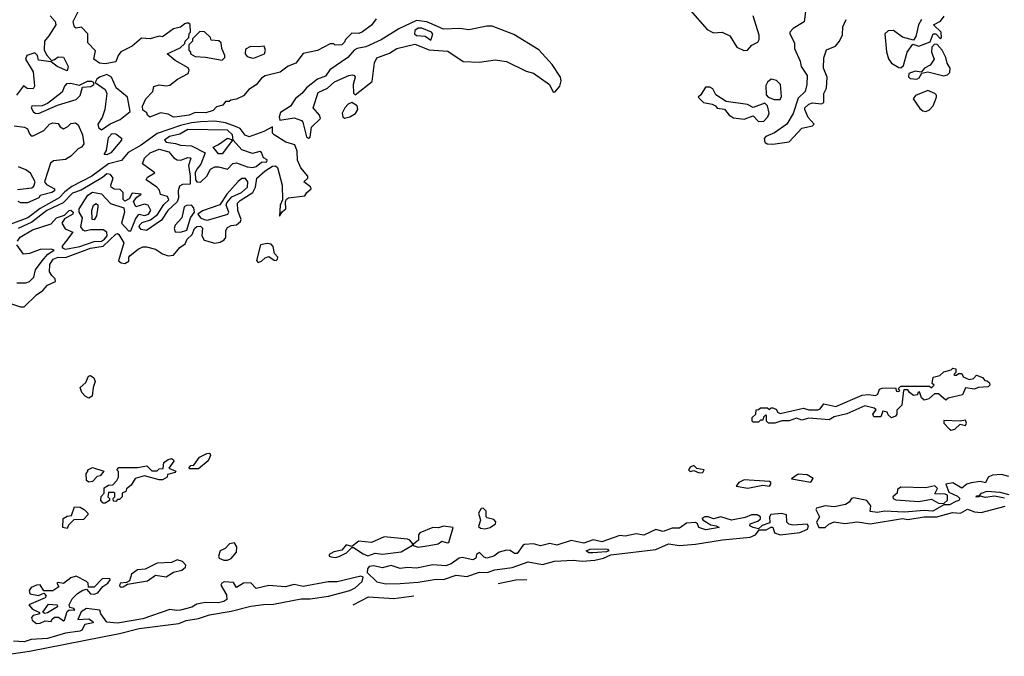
# Model space of a CAD drawing. Extents: x 2895860 to 3052244, y 542080 to 918683.
# Tile 7 of 133: x 3015691 to 3021160, y 557300 to 560834. Entities that reach past the tile are written whole.
import ezdxf

# ---------------------------------------------------------------- set-up
doc = ezdxf.new("R2010")
doc.units = 0

msp = doc.modelspace()

# ---------------------------------------------------------------- linework, layer by layer
at = {"layer": '0CON05XD'}
for points in [[(3015861.2, 560855), (3015888.6, 560825), (3015891.9, 560805), (3015853.3, 560745), (3015828.8, 560715), (3015826.4, 560666.4), (3015839.3, 560639.3), (3015868.3, 560608.3), (3015885, 560612.5), (3015905, 560627.5), (3015935, 560626.2), (3015960, 560575), (3015955, 560550), (3015900, 560575), (3015865, 560600), (3015795, 560610), (3015790, 560635), (3015775, 560650), (3015730, 560635), (3015722.5, 560615), (3015766.7, 560545), (3015772.5, 560465), (3015765, 560450), (3015733, 560453), (3015713, 560467), (3015672.5, 560415)], [(3016413.6, 560293.6), (3016400, 560305), (3016396.7, 560316.7), (3016375, 560332.5), (3016372.5, 560355), (3016392.5, 560395), (3016430, 560435), (3016437, 560463), (3016466.4, 560473.6), (3016505, 560466.7), (3016525, 560470), (3016567.5, 560505), (3016627.5, 560535), (3016632.5, 560555), (3016626.4, 560566.4), (3016555, 560607.5), (3016510, 560645), (3016582.5, 560677.5), (3016608.3, 560701.7), (3016610, 560715), (3016630, 560735), (3016633, 560757), (3016640, 560765), (3016638.3, 560808.3), (3016625, 560817.5), (3016608.3, 560811.7), (3016585, 560792.5), (3016545, 560783.3), (3016485, 560740), (3016465, 560742.5), (3016415, 560727.5), (3016368.3, 560731.7), (3016315, 560686.7), (3016253.6, 560656.4), (3016237.5, 560635), (3016225, 560600), (3016165, 560590), (3016135, 560593.3), (3016103.3, 560615), (3016111.7, 560661.7), (3016070, 560705), (3016070, 560755), (3016035, 560792.5), (3016005, 560787.5), (3015995, 560793.3), (3015988, 560825), (3016022.5, 560895)], [(3019415, 560888.2), (3019509.8, 560779.8), (3019545, 560761.6), (3019592.5, 560765), (3019635, 560745.4), (3019675, 560681.9), (3019712.9, 560662.9), (3019733.8, 560665), (3019757.9, 560692.1), (3019790.6, 560709.4), (3019798.1, 560725), (3019797.7, 560747.7), (3019765.4, 560855)], [(3020057.3, 560895), (3020047.7, 560822.3), (3019986.8, 560785), (3019969.1, 560765), (3019967.9, 560755), (3019994.2, 560705), (3019994, 560675), (3020025.4, 560605), (3020031.4, 560575), (3020065.3, 560525.3), (3020063.6, 560475), (3020054.7, 560435.3), (3020015, 560398.9), (3019986.9, 560313.1), (3019952, 560255), (3019884.4, 560205.6), (3019836.2, 560185), (3019825.8, 560175), (3019830.6, 560155), (3019842, 560145), (3019875, 560142.9)], [(3020700.8, 560835), (3020683, 560805), (3020668.1, 560742), (3020655, 560721.2), (3020595, 560737.9), (3020545, 560775.3), (3020515, 560773.2), (3020496.8, 560755), (3020506.1, 560656.1), (3020517.1, 560617.1), (3020533, 560593), (3020575, 560568.2), (3020585, 560567.8), (3020599.5, 560580.5), (3020620, 560655), (3020651.5, 560698.5), (3020685, 560687.1), (3020747.8, 560712.2), (3020765, 560756.2), (3020780, 560755), (3020805, 560728.8), (3020811.2, 560735), (3020809.4, 560765), (3020767.5, 560805), (3020805, 560825.5), (3020825.3, 560854.7)], [(3017670.7, 560839.3), (3017645, 560803.3), (3017595, 560767.5), (3017575, 560757.5), (3017535, 560760), (3017500, 560725), (3017495, 560710), (3017480, 560695), (3017443.3, 560693.3), (3017435, 560700), (3017415, 560700), (3017345, 560662.5), (3017265, 560646.7), (3017225, 560592.5), (3017183, 560577), (3017137, 560543), (3017055, 560522.5), (3017035, 560510), (3017005, 560472.5), (3016963.6, 560446.4), (3016935, 560412.5), (3016895, 560392.5), (3016863, 560387), (3016855, 560380), (3016835, 560380), (3016820, 560360), (3016785, 560350), (3016765, 560330), (3016725, 560316.7), (3016665, 560320), (3016632.5, 560305), (3016565, 560294.3), (3016545, 560293.8), (3016515, 560310), (3016472.5, 560317.5), (3016413.6, 560293.6)], [(3017295, 560175.8), (3017305, 560181.4), (3017312.7, 560237.3), (3017362.5, 560285), (3017355.5, 560305), (3017320.9, 560345), (3017349.2, 560430.8), (3017400.4, 560455), (3017440.4, 560489.6), (3017519.2, 560525), (3017538.1, 560528.1), (3017551.2, 560525), (3017554.2, 560515), (3017543.4, 560475), (3017545.9, 560425.9), (3017555, 560418), (3017649.1, 560490.9), (3017661.9, 560595), (3017675, 560622.7), (3017745, 560648.2), (3017785, 560674.7), (3017885, 560698.4), (3017965, 560667.1), (3018068.8, 560658.8), (3018155, 560603), (3018245, 560599.2), (3018332.2, 560612.2), (3018395, 560603), (3018505, 560548.6), (3018545, 560538), (3018634.4, 560474.4), (3018655, 560432.5), (3018665.9, 560434.1), (3018692, 560465), (3018698.6, 560495), (3018694.4, 560515), (3018648.5, 560585), (3018575, 560667.5), (3018435, 560751.8), (3018315, 560798.2), (3018285, 560797.7), (3018185, 560777.8), (3018135, 560786.1), (3018045, 560781.4), (3017952.6, 560822.6), (3017895, 560830.6), (3017796.9, 560783.1), (3017698.1, 560721.9), (3017614, 560684), (3017565, 560674.8), (3017548.2, 560665), (3017514.2, 560625), (3017414.5, 560555.5), (3017390, 560520), (3017344.5, 560505), (3017283.6, 560456.4), (3017258.4, 560425), (3017223.2, 560396.8), (3017195.4, 560354.6), (3017140.4, 560319.6), (3017133.1, 560295), (3017136.5, 560276.5), (3017215, 560289.1), (3017255.7, 560275), (3017264.4, 560265), (3017283.9, 560183.9), (3017295, 560175.8)], [(3019875, 560142.9), (3019965, 560155.6), (3020035, 560232.2), (3020095, 560244.6), (3020104.2, 560255), (3020071, 560290.9), (3020051.5, 560335), (3020052.9, 560345), (3020074.4, 560365), (3020095, 560373.3), (3020145, 560366.9), (3020156.9, 560375), (3020157.9, 560425), (3020171.8, 560455), (3020175.6, 560515), (3020156.5, 560565), (3020157.5, 560622.5), (3020173.1, 560666.9), (3020222.1, 560687.9), (3020244.6, 560715), (3020260.5, 560749.5), (3020263.8, 560795), (3020281.8, 560835)], [(3016815, 560610), (3016830, 560625), (3016830, 560635), (3016813.6, 560673.6), (3016810, 560705), (3016796.4, 560716.4), (3016755, 560720), (3016750, 560735), (3016717, 560767), (3016691.7, 560768.3), (3016651.7, 560728.3), (3016650, 560715), (3016630, 560695), (3016630, 560665), (3016640, 560655), (3016640, 560645), (3016665, 560630), (3016723.6, 560626.4), (3016815, 560610)], [(3017975, 560720), (3017985.3, 560754.6), (3017978.1, 560765), (3017925, 560787.9), (3017905, 560787.1), (3017886.5, 560775), (3017884.5, 560755), (3017895, 560747.1), (3017943.8, 560743.8), (3017975, 560720)], [(3016985, 560620), (3016995, 560622.5), (3017050, 560645), (3017056.7, 560665), (3017048.3, 560688.3), (3017016.7, 560683.3), (3016973.6, 560686.4), (3016945, 560670), (3016942.5, 560645), (3016955, 560630), (3016985, 560620)], [(3020675, 560504.5), (3020687.8, 560512.2), (3020702.5, 560537.5), (3020734.4, 560545.6), (3020825, 560522.5), (3020845, 560528.5), (3020858.2, 560541.8), (3020860, 560565), (3020843.4, 560593.4), (3020834.4, 560625), (3020814.2, 560665), (3020787.5, 560697.5), (3020771.7, 560698.3), (3020758.2, 560681.8), (3020756.2, 560655), (3020770, 560615), (3020748.8, 560581.2), (3020715.8, 560565), (3020697.5, 560542.5), (3020665, 560547.9), (3020630, 560535), (3020627.8, 560517.8), (3020637, 560507), (3020675, 560504.5)], [(3016145, 560223.3), (3016193.1, 560257), (3016249.4, 560280.6), (3016305.3, 560325), (3016289.1, 560405), (3016226.1, 560456.1), (3016201.1, 560515), (3016175, 560530), (3016133.5, 560515), (3016119.4, 560505), (3016110, 560485), (3016165, 560447.7), (3016175.3, 560425), (3016163.7, 560336.3), (3016148.4, 560291.6), (3016125.4, 560255), (3016129.3, 560235), (3016145, 560223.3)], [(3015795, 560313.6), (3015900.3, 560359.7), (3016005, 560392), (3016027.2, 560412.8), (3016040.6, 560459.4), (3016086.5, 560463.5), (3016102, 560475), (3016103.3, 560485), (3016091.4, 560491.4), (3016065, 560490.4), (3016021.7, 560468.3), (3015975, 560480), (3015951.7, 560478.3), (3015939.1, 560465), (3015927.6, 560432.3), (3015845, 560369.2), (3015815, 560356.5), (3015758.8, 560355), (3015754.3, 560345), (3015765, 560324.4), (3015776.7, 560315), (3015795, 560313.6)], [(3019880.8, 560390.8), (3019915, 560392.2), (3019922.4, 560407.6), (3019917.5, 560475), (3019895, 560496.7), (3019865, 560503.3), (3019845, 560487.8), (3019835, 560468.8), (3019838, 560418), (3019847.5, 560405), (3019880.8, 560390.8)], [(3019795, 560268.8), (3019825, 560271.4), (3019846.4, 560295), (3019853.6, 560315), (3019845.4, 560355.4), (3019830, 560370), (3019765, 560346.7), (3019734.2, 560364.2), (3019615, 560380), (3019558.1, 560418.1), (3019540.3, 560450.3), (3019525, 560460.6), (3019500.9, 560459.1), (3019475, 560417.5), (3019460, 560405), (3019490, 560375), (3019537.5, 560365), (3019555.8, 560355.8), (3019565, 560342.5), (3019605, 560337.5), (3019631.9, 560305), (3019655, 560289.5), (3019715, 560282.5), (3019765, 560301.2), (3019795, 560268.8)], [(3020725, 560323.8), (3020745, 560334.5), (3020764.2, 560355.8), (3020784, 560405), (3020783.8, 560415), (3020774, 560425), (3020735, 560440.4), (3020666.5, 560413.5), (3020654.4, 560395.6), (3020691.7, 560341.7), (3020708.1, 560328.1), (3020725, 560323.8)], [(3017495, 560288), (3017525, 560294.5), (3017556.3, 560313.7), (3017570, 560335), (3017566, 560356), (3017535, 560374.3), (3017516, 560365), (3017497.1, 560345), (3017482.9, 560315), (3017485.8, 560295.8), (3017495, 560288)], [(3015635, 559260), (3015695, 559240), (3015715, 559240.9), (3015785, 559307.2), (3015819.9, 559330.1), (3015845, 559360), (3015889.8, 559380.2), (3015888.5, 559395), (3015870, 559415), (3015856.5, 559435), (3015858.1, 559475), (3015877.3, 559505), (3015905, 559515.5), (3015945, 559513.3), (3016085, 559565.6), (3016155, 559576.1), (3016225, 559644), (3016235, 559646.8), (3016241.6, 559641.6), (3016270, 559595), (3016239.6, 559495), (3016255, 559483.5), (3016275, 559480), (3016296.8, 559493.2), (3016297.1, 559515), (3016305.4, 559524.6), (3016349.2, 559560.8), (3016375, 559573.6), (3016395, 559574.1), (3016445, 559560.2), (3016485, 559533.8), (3016515, 559522.5), (3016545, 559527.3), (3016580.8, 559569.2), (3016609.4, 559590.6), (3016620.7, 559615), (3016649, 559641), (3016662.2, 559675), (3016675, 559686.8), (3016695, 559687.5), (3016706.7, 559676.8), (3016703.4, 559635), (3016715, 559610), (3016775, 559594.5), (3016805, 559599.7), (3016827.5, 559612.5), (3016835.9, 559625), (3016836.5, 559663.5), (3016845, 559680), (3016865, 559691.9), (3016895.2, 559694.8), (3016917, 559713), (3016920.4, 559725), (3016902.2, 559775), (3016901.2, 559815), (3016915, 559830), (3016985.6, 559874.5), (3017000.4, 559905), (3017008.5, 559955), (3017054.7, 559995), (3017095, 560020.4), (3017112.7, 560022.7), (3017122.9, 560012.9), (3017148.8, 559915), (3017150, 559835), (3017138.5, 559805), (3017135, 559743.3), (3017150, 559770), (3017170, 559785), (3017167, 559823), (3017172.2, 559837.8), (3017184.5, 559845.5), (3017274.3, 559855.7), (3017285.6, 559875), (3017310.8, 559895), (3017306.9, 559906.9), (3017270, 559935), (3017290.8, 559955), (3017291.1, 559965), (3017252.8, 560012.8), (3017233.7, 560053.7), (3017232.2, 560105), (3017219.7, 560139.8), (3017169.4, 560155), (3017104.4, 560195), (3017095.6, 560205), (3017095, 560238.8), (3017047.3, 560212.7), (3016965, 560183.7), (3016942.8, 560192.9), (3016915, 560231.1), (3016889.4, 560240.6), (3016835, 560261.5), (3016775, 560270.4), (3016695, 560267), (3016645, 560262), (3016585, 560246.6), (3016455, 560203), (3016365, 560137.7), (3016293.4, 560096.6), (3016257.1, 560052.9), (3016185, 560033.2), (3016091.2, 559965), (3015981.3, 559908.6), (3015941.2, 559878.8), (3015910, 559845), (3015804.1, 559785.9), (3015736.7, 559735), (3015641.6, 559698.4)], [(3015660, 560245), (3015718, 560238), (3015735, 560227.5), (3015745, 560200), (3015755, 560190), (3015765, 560190), (3015825, 560220), (3015857.5, 560255), (3015875, 560261.2), (3015905, 560257.5), (3015915, 560240), (3015935, 560227.5), (3015959.3, 560240.7), (3015975, 560257.5), (3016001.7, 560261.7), (3016015, 560250), (3016040, 560195), (3016046.7, 560145), (3016035, 560127.5), (3016015, 560117.5), (3015975, 560076.7), (3015945, 560058.8), (3015878.8, 560051.2), (3015861.4, 560038.6), (3015828.8, 559935), (3015839.7, 559919.6), (3015885, 559896), (3015885, 559884.3), (3015870, 559875), (3015805, 559857.5), (3015796.7, 559845), (3015735, 559818), (3015697, 559817), (3015682.5, 559825)], [(3016175, 560084), (3016160, 560085), (3016172.5, 560107.5), (3016185, 560180), (3016205, 560203.3), (3016225, 560200), (3016256.4, 560176.4), (3016256.7, 560165), (3016197.5, 560095), (3016175, 560084)], [(3016695, 559932.9), (3016729.7, 559965), (3016750.8, 560005), (3016775, 560017.3), (3016795, 560018), (3016845, 560004.5), (3016875, 560036.7), (3016895, 560040.4), (3016955, 560017.5), (3016986.6, 560013.4), (3017005, 560019.6), (3017035, 560042.5), (3017063.8, 560045), (3017065.5, 560055.5), (3017045, 560066.7), (3017035, 560097.5), (3017025, 560103.3), (3016985, 560091.4), (3016925, 560111.9), (3016876.7, 560165), (3016873.5, 560195), (3016845, 560220.4), (3016625, 560224.3), (3016580.9, 560199.1), (3016522.2, 560185), (3016495.8, 560165), (3016504.7, 560154.7), (3016557.2, 560147.2), (3016585, 560136.9), (3016645, 560133.8), (3016721.5, 560095), (3016697.2, 560032.8), (3016674.7, 560005), (3016666.6, 559983.4), (3016668, 559945), (3016675.5, 559935), (3016695, 559932.9)], [(3016795, 560088.8), (3016765, 560127.5), (3016795, 560140.8), (3016845, 560175.8), (3016868.3, 560168.3), (3016872.5, 560165), (3016815, 560090), (3016795, 560088.8)], [(3016395, 559664.8), (3016365, 559668.9), (3016355, 559684.2), (3016358, 559695), (3016371.8, 559708.2), (3016416.9, 559723.1), (3016457.1, 559752.9), (3016492, 559808), (3016519.5, 559835), (3016512.8, 559852.8), (3016473.6, 559863.6), (3016467.2, 559887.3), (3016453.5, 559905), (3016394.4, 559945), (3016400.5, 559959.5), (3016442.5, 559985), (3016372.5, 560035), (3016384.7, 560065), (3016414.9, 560095.2), (3016465, 560116.2), (3016520.1, 560100.1), (3016547.1, 560067.1), (3016565, 560056.6), (3016585.3, 560054.7), (3016625, 560069.4), (3016637.8, 560067.8), (3016641.2, 560065), (3016628.1, 560025), (3016638.1, 559965), (3016638.2, 559921.8), (3016595, 559918.9), (3016579, 559910.9), (3016571.2, 559885), (3016573.8, 559845), (3016565, 559823.1), (3016514.4, 559775.5), (3016479.3, 559720.7), (3016395, 559664.8)], [(3015678.2, 559605), (3015693.1, 559627), (3015761.9, 559668), (3015865, 559701.5), (3015895.6, 559735), (3015940.3, 559749.7), (3015965, 559775.4), (3015975, 559776.2), (3015988.5, 559765), (3015985.4, 559755), (3015940.7, 559729.3), (3015924.7, 559705), (3015943.5, 559673.5), (3015986.7, 559655), (3015945, 559600.9), (3015925.6, 559575), (3015930.8, 559565), (3015945, 559560.8), (3016025, 559574.2), (3016105, 559602.5), (3016145, 559605.3), (3016162, 559615), (3016176.2, 559635), (3016174.4, 559655), (3016155, 559667.7), (3016085, 559666.9), (3016055, 559659.8), (3016043.1, 559665), (3016030.4, 559685), (3016039.8, 559735), (3016021.2, 559765), (3016021.2, 559785), (3016070.4, 559859.6), (3016095, 559876.8), (3016145, 559867.5), (3016195, 559814.7), (3016269.1, 559789.1), (3016272.4, 559765), (3016256.6, 559705), (3016295, 559661.5), (3016308, 559662), (3016333.6, 559726.4), (3016350, 559750), (3016355, 559754.2), (3016385, 559747.5), (3016406.8, 559755), (3016419.1, 559775), (3016405.2, 559805.2), (3016385, 559810), (3016336.2, 559796.2), (3016323.8, 559825), (3016341.3, 559848.7), (3016365.9, 559865.9), (3016315, 559871.4), (3016299.7, 559840.4), (3016275, 559826.2), (3016266, 559836), (3016265.5, 559875), (3016248.3, 559891.7), (3016215, 559893.6), (3016200, 559905), (3016196.5, 559915), (3016209.4, 559955), (3016195, 559975.7), (3016175, 559978.8), (3016151.5, 559958.6), (3016032.1, 559887.9), (3015985, 559872.1), (3015932.5, 559817.5), (3015842.5, 559775), (3015759.1, 559710.9), (3015682.3, 559675)], [(3015678.3, 559891.7), (3015758.8, 559901.2), (3015770, 559910), (3015777.5, 559935), (3015751.7, 559981.7), (3015725, 560001.2), (3015685, 560016.7)], [(3016735, 559722), (3016847.9, 559755), (3016852, 559765), (3016838.1, 559805), (3016842.1, 559817.9), (3016869.8, 559850.2), (3016923.3, 559875), (3016955.6, 559904.5), (3016957.5, 559935), (3016945, 559952.9), (3016925, 559953.2), (3016905, 559936.2), (3016841.1, 559865), (3016803.1, 559806.9), (3016706.9, 559773.1), (3016680, 559755), (3016694.4, 559735), (3016715, 559724.2), (3016735, 559722)], [(3016105, 559724), (3016094, 559725), (3016091.1, 559775), (3016100.8, 559805), (3016115, 559813.8), (3016125, 559806.7), (3016125.6, 559795), (3016117.5, 559745), (3016105, 559724)], [(3016585, 559654.7), (3016618.6, 559665), (3016639.7, 559735), (3016661.8, 559765), (3016659, 559788.9), (3016645, 559804.7), (3016617.1, 559802.9), (3016605.2, 559794.8), (3016592.5, 559735), (3016555, 559694), (3016549.5, 559675), (3016555, 559656.2), (3016585, 559654.7)], [(3017015, 559486), (3017035, 559492.9), (3017055, 559512.5), (3017075, 559519.2), (3017105, 559499.2), (3017115, 559498), (3017123.8, 559505), (3017125, 559516.7), (3017106, 559536), (3017099.2, 559575), (3017088.1, 559588.1), (3017065, 559591.2), (3017028.6, 559585), (3017007, 559497), (3017015, 559486)], [(3015675, 559372.5), (3015725, 559373.8), (3015745, 559380.9), (3015770, 559405), (3015779.4, 559445), (3015815, 559494.7), (3015847.8, 559532.2), (3015883.3, 559555), (3015865, 559560), (3015805, 559558.8), (3015745, 559536), (3015712.6, 559532.6), (3015675.6, 559585)], [(3019885, 558593.3), (3019850, 558595), (3019840, 558605), (3019840, 558635), (3019835, 558640), (3019821.7, 558628.3), (3019818.3, 558611.7), (3019805, 558610), (3019795, 558600), (3019765, 558600), (3019760, 558605), (3019760, 558625), (3019780, 558645), (3019781.7, 558668.3), (3019795, 558670), (3019805, 558680), (3019845, 558680), (3019855, 558670), (3019865, 558680), (3019875, 558680), (3019895, 558670), (3019900, 558655), (3019915, 558647.5), (3020045, 558676.7), (3020075, 558667.5), (3020125, 558667.5), (3020136.7, 558673.3), (3020158.3, 558701.7), (3020225, 558686.7), (3020370.7, 558749.3), (3020405, 558753.3), (3020445, 558747.5), (3020457.5, 558755), (3020467, 558783), (3020481.7, 558788.3), (3020555, 558790), (3020561.7, 558771.7), (3020575, 558770), (3020580, 558775), (3020570, 558785), (3020585, 558800), (3020745, 558800), (3020755, 558790), (3020770, 558805), (3020760, 558815), (3020765, 558850), (3020801.7, 558858.3), (3020825, 558880), (3020865, 558890), (3020875, 558900), (3020890, 558895), (3020890, 558875), (3020880, 558865), (3020885, 558860), (3020895, 558860), (3020905, 558870), (3020925, 558870), (3020931.7, 558851.7), (3020965, 558837.5), (3020988.3, 558841.7), (3021005, 558860), (3021038.3, 558848.3), (3021051.7, 558831.7), (3021065, 558830), (3021078.3, 558818.3), (3021080, 558805), (3021070, 558795), (3021015, 558792.5), (3020995, 558783.3), (3020945, 558790), (3020928.3, 558751.7), (3020847.5, 558732.5), (3020835, 558722.5), (3020795, 558757.5), (3020773, 558757), (3020740.7, 558729.3), (3020715, 558722.5), (3020700, 558735), (3020688.3, 558768.3), (3020680, 558765), (3020678.3, 558751.7), (3020655, 558747.5), (3020633.6, 558763.6), (3020625, 558780), (3020605, 558780), (3020600, 558775), (3020590, 558695), (3020563, 558667), (3020562.5, 558645), (3020555, 558632.5), (3020534.2, 558624.2), (3020515, 558640), (3020510, 558655), (3020485, 558660), (3020475, 558630), (3020435, 558630), (3020430, 558645), (3020448.3, 558668.3), (3020437, 558677), (3020385, 558690), (3020285, 558646.7), (3020215, 558630), (3020186.4, 558613.6), (3020075, 558621.2), (3020035, 558611.2), (3020005, 558622.5), (3019965, 558607.5), (3019925, 558607.5), (3019885, 558593.3)], [(3016075, 558733.8), (3016055, 558743.3), (3016036.7, 558765), (3016027, 558793), (3016059.3, 558820.7), (3016074.1, 558855.9), (3016085, 558858.8), (3016103.3, 558845), (3016110, 558825), (3016098.3, 558791.7), (3016093.3, 558745), (3016075, 558733.8)], [(3020865, 558555.7), (3020885, 558560.8), (3020915, 558588.8), (3020945, 558581.2), (3020950.6, 558595), (3020945, 558610.8), (3020915, 558605.5), (3020825, 558609.2), (3020824.4, 558595), (3020855, 558561.4), (3020865, 558555.7)], [(3016165, 558150), (3016155, 558150), (3016142.5, 558165), (3016143, 558187), (3016160, 558205), (3016160, 558235), (3016185, 558250), (3016208.3, 558251.7), (3016230, 558275), (3016240, 558295), (3016240, 558325), (3016230, 558335), (3016241.7, 558348.3), (3016345, 558347.5), (3016397.5, 558357.5), (3016425, 558330), (3016455, 558330), (3016465, 558340), (3016488.3, 558341.7), (3016492.5, 558375), (3016515, 558392.5), (3016535, 558397.5), (3016545, 558390), (3016547, 558383), (3016520, 558345), (3016558.3, 558328.3), (3016555, 558320), (3016511.7, 558308.3), (3016510, 558295), (3016485, 558280), (3016465, 558280), (3016385, 558302.5), (3016333, 558287), (3016309.3, 558250.7), (3016285, 558230), (3016280, 558215), (3016260, 558205), (3016260, 558185), (3016245, 558170), (3016235, 558170), (3016225, 558160), (3016211.7, 558161.7), (3016210, 558175), (3016220, 558185), (3016220, 558205), (3016215, 558210), (3016185, 558210), (3016180, 558185), (3016190, 558175), (3016190, 558165), (3016165, 558150)], [(3016685, 558340), (3016635, 558340), (3016630, 558345), (3016641.7, 558358.3), (3016658.3, 558361.7), (3016690, 558405), (3016730, 558425), (3016747.5, 558427.5), (3016750, 558415), (3016737.5, 558385), (3016685, 558340)], [(3016075, 558267.5), (3016062.5, 558275), (3016060, 558315), (3016070, 558325), (3016070, 558335), (3016095, 558347.5), (3016158.3, 558328.3), (3016138.3, 558301.7), (3016121.7, 558298.3), (3016095, 558270), (3016075, 558267.5)], [(3019465, 558319.2), (3019485, 558320.8), (3019492.5, 558335), (3019451.7, 558341.7), (3019435, 558360), (3019415, 558349.2), (3019406.7, 558335), (3019415, 558326.7), (3019435, 558331.2), (3019465, 558319.2)], [(3019735, 558234.2), (3019819.5, 558250.5), (3019855, 558244.5), (3019864, 558255), (3019863.8, 558265), (3019855, 558270), (3019715, 558280), (3019685, 558265.5), (3019671.2, 558245), (3019735, 558234.2)], [(3020085, 558267.5), (3020097.7, 558287.7), (3020065, 558306.9), (3020015, 558310.6), (3019977.5, 558285), (3020085, 558267.5)], [(3021185, 558298.5), (3021145, 558309.3), (3021095, 558304.6), (3021070, 558295), (3021055, 558263.3), (3021025, 558270), (3020975, 558263.8), (3020952, 558255), (3020925, 558233.3), (3020875, 558263.3), (3020835, 558255.8), (3020851.2, 558211.2), (3020899.7, 558189.6), (3020913.3, 558175), (3020906.7, 558165), (3020890.9, 558159.1), (3020855, 558141.2), (3020825, 558140), (3020763.6, 558106.4), (3020715, 558108.8), (3020605, 558099.2), (3020494.2, 558105.8), (3020455, 558098.8), (3020414.3, 558104.3), (3020419.2, 558135), (3020395.7, 558165), (3020325, 558180), (3020311.2, 558175), (3020298.8, 558155), (3020277.7, 558142.3), (3020215, 558129.2), (3020165, 558134.3), (3020117, 558123), (3020112.5, 558115), (3020133.8, 558075), (3020116.2, 558045), (3020130, 558015), (3020165, 558014)], [(3020825, 558147.5), (3020844, 558166), (3020843.8, 558193.8), (3020830.7, 558200.7), (3020775, 558202.5), (3020788.1, 558231.9), (3020775, 558246), (3020725, 558235.7), (3020585, 558238.2), (3020567.1, 558225), (3020564.1, 558205.9), (3020541.2, 558185), (3020543.3, 558175), (3020558.3, 558168.3), (3020685, 558158.6), (3020755, 558172.5), (3020795, 558150), (3020825, 558147.5)], [(3021161.7, 558178.3), (3021105, 558188), (3021055, 558182), (3021020, 558190), (3021020, 558185), (3021003.8, 558183.8), (3021005, 558190), (3021020, 558190), (3021032.5, 558205), (3021065, 558217.5), (3021135, 558210.6), (3021185, 558198.8)], [(3015955, 558010), (3015930, 558015), (3015932.5, 558065), (3015955, 558077.5), (3015978.3, 558081.7), (3015995, 558130), (3016027, 558127), (3016050, 558115), (3016070, 558095), (3016070, 558085), (3016045, 558060), (3015991.7, 558058.3), (3015961.7, 558028.3), (3015955, 558010)], [(3018275, 558007.1), (3018305, 558014.6), (3018334.4, 558035), (3018336.5, 558046.5), (3018325, 558058.6), (3018288.3, 558068.3), (3018282.9, 558075), (3018281.9, 558105), (3018265, 558121.4), (3018255, 558120.8), (3018239.6, 558095), (3018250.9, 558055), (3018240, 558020), (3018250.7, 558010.7), (3018275, 558007.1)], [(3020165, 558014), (3020185, 558032.5), (3020215, 558046.7), (3020275, 558036.7), (3020345, 558045.5), (3020415, 558034.6), (3020595, 558064), (3020625, 558059.2), (3020715, 558073.3), (3020785.7, 558074.3), (3020871.7, 558098.3), (3020917.5, 558095), (3020955, 558117.1), (3020995, 558101.8), (3021031.4, 558098.6), (3021165, 558134)], [(3017725, 557701.3), (3017805, 557704.5), (3017905, 557712.1), (3018005, 557727.7), (3018045.4, 557725.4), (3018115, 557750.4), (3018175, 557743.4), (3018245, 557766.9), (3018287.5, 557765), (3018330.3, 557779.7), (3018426.9, 557793.1), (3018515, 557823.9), (3018595, 557809.1), (3018661.2, 557828.8), (3018765, 557834.2), (3018815, 557828.2), (3018885, 557834.2), (3018933.3, 557845), (3018975, 557862.5), (3019225, 557892.2), (3019295.4, 557924.6), (3019355, 557914.7), (3019445, 557923.1), (3019595, 557946.2), (3019749.2, 557960.9), (3019777.1, 557975), (3019798.3, 558001.7), (3019837.9, 558002.1), (3019865, 558017.5), (3019875, 558017.5), (3019883.8, 557985), (3019915, 557974.5), (3020025, 557987.1), (3020066.7, 558005), (3020072.5, 558025), (3020065, 558032.5), (3019985, 558027.5), (3019962.9, 558032.9), (3019952.5, 558045), (3019950, 558085), (3019925, 558092.2), (3019862.9, 558087.1), (3019855.8, 558075), (3019858.3, 558041.7), (3019814.3, 558025.7), (3019795, 558007.5), (3019765, 558014), (3019746.7, 558025), (3019747.5, 558035), (3019790.3, 558049.6), (3019806.6, 558063.4), (3019805.7, 558075), (3019786.7, 558085), (3019755, 558086), (3019720, 558070), (3019645, 558056.2), (3019585, 558073.5), (3019545, 558062.9), (3019515, 558074.2), (3019495.8, 558074.2), (3019480, 558065), (3019486.7, 558055), (3019530.5, 558030.5), (3019560, 558025), (3019576.7, 558015), (3019502.5, 558002.5), (3019462.5, 558015), (3019456.1, 558036.1), (3019445, 558042.5), (3019395, 558038.8), (3019355, 558011.4), (3019315, 558010.9), (3019265, 557993.1), (3019225, 558003.6), (3019156.9, 557973.1), (3019115, 557979.6), (3019055, 557966), (3019025, 557970.4), (3018925, 557935.3), (3018876.4, 557946.4), (3018825, 557927.3), (3018755, 557943.3), (3018675, 557916.7), (3018635, 557925.4), (3018583, 557913), (3018545, 557923.6), (3018495, 557920), (3018485, 557914.2), (3018455, 557870), (3018440.2, 557870.2), (3018415, 557887.9), (3018395, 557888.4), (3018355, 557878.2), (3018325, 557855.4), (3018285, 557845.4), (3018270.4, 557850.4), (3018245, 557876.2), (3018227.5, 557865), (3018223.8, 557845), (3018207.5, 557835), (3018148.9, 557848.9), (3018131.4, 557845), (3018087, 557813), (3018058.7, 557801.3), (3017985, 557808.2), (3017895, 557789.1), (3017845, 557792.5), (3017805, 557787.1), (3017755, 557804.5), (3017705, 557790.5), (3017657.6, 557802.3), (3017631.9, 557798.1), (3017622.2, 557785), (3017620.8, 557765), (3017675, 557713.6), (3017725, 557701.3)], [(3017905, 557905.5), (3017965, 557914.3), (3018015, 557923.8), (3018035, 557938.6), (3018065, 557928.9), (3018075, 557932.5), (3018098.8, 558015), (3018045, 558021.4), (3018016.7, 558013.3), (3017986, 558014), (3017913.1, 557985), (3017905.6, 557975), (3017905.7, 557945), (3017877.5, 557922.5), (3017876.7, 557915), (3017905, 557905.5)], [(3017445, 557848.6), (3017465, 557854.3), (3017506.6, 557873.4), (3017535, 557903.3), (3017545, 557903.3), (3017598.1, 557868.1), (3017625, 557857.9), (3017665, 557873.1), (3017706.2, 557866.2), (3017809.7, 557880.4), (3017873, 557917), (3017873.8, 557925), (3017857.8, 557945), (3017845, 557950.9), (3017715, 557962.2), (3017645, 557932.3), (3017575, 557938.7), (3017535, 557910), (3017505, 557918.8), (3017481.2, 557888.8), (3017435, 557880), (3017410, 557865), (3017410, 557855), (3017421.4, 557851.4), (3017445, 557848.6)], [(3016845, 557834.2), (3016865, 557842), (3016895, 557878), (3016898, 557908), (3016885, 557929.2), (3016856.3, 557923.7), (3016831.4, 557898.6), (3016804.2, 557885), (3016795.8, 557855), (3016798.8, 557845), (3016825, 557834.3), (3016845, 557834.2)], [(3018875, 557874.5), (3018852.5, 557875), (3018836.7, 557885), (3018860, 557895), (3018945, 557897.1), (3018956.7, 557895), (3018962.5, 557885), (3018950.7, 557879.3), (3018875, 557874.5)], [(3016255, 557683.6), (3016265, 557684.6), (3016289.5, 557700.5), (3016401.1, 557718.9), (3016445, 557750), (3016505, 557741.2), (3016545, 557767.1), (3016592.1, 557777.9), (3016612.5, 557795), (3016613.3, 557805), (3016595.8, 557825.8), (3016565, 557835.5), (3016535, 557820.9), (3016455, 557816.5), (3016387.1, 557782.9), (3016345, 557780.5), (3016312, 557755), (3016300.6, 557719.4), (3016285, 557710), (3016249.2, 557705), (3016245, 557691.2), (3016255, 557683.6)], [(3015555, 557299.8), (3015745, 557327.9), (3016245, 557426.3), (3016355, 557453.8), (3016575, 557482.5), (3016615, 557498), (3016685, 557509.5), (3016745, 557529.1), (3016865, 557550.4), (3016975, 557578), (3017045, 557587), (3017100.6, 557589.4), (3017255, 557618.9), (3017305, 557619.5), (3017406.1, 557633.9), (3017525.6, 557665.5), (3017555, 557680.3), (3017592.9, 557715), (3017598.3, 557738.3), (3017585.4, 557745.4), (3017455, 557713.2), (3017405, 557713.9), (3017265, 557687), (3017215, 557698.4), (3017165, 557685.5), (3017075, 557692.5), (3017005, 557675.8), (3016975, 557707.3), (3016935, 557705.5), (3016895, 557682.5), (3016878.8, 557708.8), (3016826.4, 557713.6), (3016813.4, 557706.6), (3016808.6, 557695), (3016840.6, 557640.6), (3016841.9, 557615), (3016825, 557603.5), (3016795, 557596), (3016721, 557598.9), (3016675, 557589.3), (3016647.7, 557572.3), (3016585, 557556.8), (3016564, 557554), (3016525, 557560.4), (3016375, 557508.5), (3016235, 557484.5), (3016175, 557488.6), (3016142.5, 557535), (3016136.7, 557556.7), (3016062.5, 557565), (3016033.1, 557546.9), (3016013.3, 557505), (3016075, 557507.8), (3016095.6, 557495.6), (3016100, 557485), (3016053.4, 557476.6), (3016036.1, 557445), (3016025, 557438.8), (3015945, 557428.2), (3015845, 557399.5), (3015755, 557393.9), (3015715, 557380.9), (3015656.4, 557383.6)], [(3015785, 557482.5), (3015805, 557483.3), (3015833.3, 557496.7), (3015865, 557492.5), (3015868.8, 557505), (3015885, 557516.7), (3015906.2, 557516.2), (3015935, 557497.5), (3015940, 557500), (3015955, 557548.8), (3015965, 557557.5), (3015997.5, 557555), (3015992.5, 557565), (3015970, 557570), (3015965.8, 557585.8), (3015982, 557618), (3016011.7, 557648.3), (3016042.3, 557667.7), (3016061.7, 557671.7), (3016085, 557647.5), (3016105, 557645.5), (3016125, 557652.7), (3016152.2, 557687.8), (3016180, 557705), (3016193.8, 557725), (3016192.5, 557732.5), (3016149.7, 557730.4), (3016105, 557682.9), (3016073.6, 557683.6), (3016070.8, 557705), (3016062.9, 557715), (3016005, 557744.5), (3015975.8, 557735), (3015935, 557703.3), (3015905, 557708.8), (3015897.5, 557705), (3015907.5, 557685), (3015875, 557662.5), (3015825, 557662.5), (3015805, 557697.1), (3015784.6, 557695.4), (3015755, 557681.4), (3015744.4, 557665), (3015746.7, 557646.7), (3015795, 557637.1), (3015825, 557650), (3015838.8, 557635), (3015833.3, 557625), (3015742.5, 557585), (3015762.1, 557562.1), (3015797.5, 557545), (3015802.5, 557535), (3015765, 557526), (3015757.1, 557515), (3015759.8, 557499.8), (3015785, 557482.5)], [(3018348.9, 557703.5), (3018446.1, 557723.9), (3018508.7, 557726.9)], [(3017543.9, 557585.3), (3017629.3, 557630.7), (3017769.7, 557620.4), (3017880.8, 557634.7)], [(3015828, 557538), (3015818.8, 557545), (3015850.4, 557589.6), (3015900, 557585), (3015901.2, 557575), (3015845, 557540.6), (3015828, 557538)]]:
    msp.add_lwpolyline(points, dxfattribs=at)

doc.saveas('drawing.dxf')
